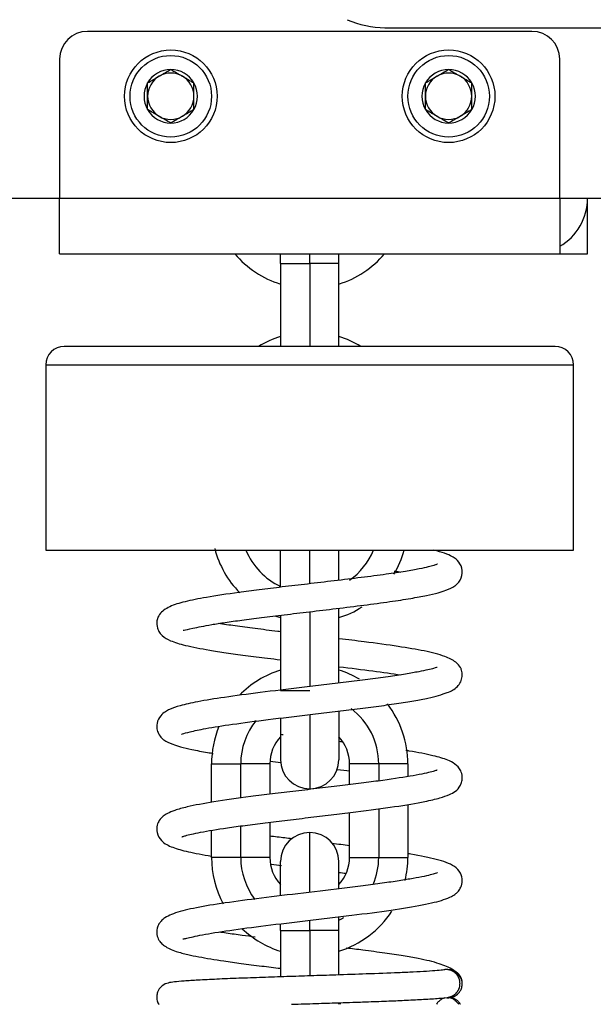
# Model space of a CAD drawing. Header units: millimetres. Extents: x 1088 to 3786, y 72 to 1979.
# Tile 9 of 62: x 2026 to 2088, y 1350 to 1456. Entities that reach past the tile are written whole.
import ezdxf

# ---------------------------------------------------------------- set-up
doc = ezdxf.new("R2010")
doc.units = ezdxf.units.MM

msp = doc.modelspace()

# ---------------------------------------------------------------- linework, layer by layer
for p, q in [((2080.894, 1455.059), (2032.894, 1455.059)), ((2065.016, 1455.459), (2176.771, 1455.459)), ((2029.894, 1452.059), (2029.894, 1437.059)), ((2083.894, 1437.059), (2083.894, 1452.059)), ((2013.288, 1437.059), (2029.895, 1437.059)), ((2029.894, 1431.059), (2029.894, 1437.059)), ((2029.894, 1437.059), (2083.894, 1437.059)), ((2083.894, 1437.059), (2083.894, 1431.059)), ((2083.896, 1437.059), (2191.894, 1437.059)), ((2086.894, 1431.059), (2086.894, 1437.059)), ((2029.894, 1431.059), (2083.894, 1431.059)), ((2053.744, 1430.009), (2053.744, 1431.06)), ((2056.894, 1430.009), (2056.894, 1431.06)), ((2060.044, 1430.009), (2060.044, 1431.06)), ((2083.894, 1431.059), (2086.894, 1431.059)), ((2053.744, 1430.009), (2053.744, 1421.06)), ((2053.744, 1430.009), (2056.894, 1430.009)), ((2060.044, 1430.009), (2056.894, 1430.009)), ((2056.894, 1430.009), (2056.894, 1421.06)), ((2060.044, 1421.06), (2060.044, 1430.009)), ((2056.894, 1421.059), (2030.394, 1421.059)), ((2083.394, 1421.059), (2056.894, 1421.059)), ((2028.394, 1419.059), (2028.394, 1399.059)), ((2028.394, 1419.059), (2056.894, 1419.059)), ((2056.894, 1419.059), (2085.394, 1419.059)), ((2085.394, 1399.059), (2085.394, 1419.059)), ((2028.394, 1399.059), (2056.894, 1399.059)), ((2053.744, 1395.158), (2053.744, 1398.983)), ((2056.894, 1395.476), (2056.894, 1399.06)), ((2056.894, 1399.059), (2085.394, 1399.059)), ((2060.044, 1395.849), (2060.044, 1398.983)), ((2053.744, 1392.051), (2053.744, 1383.909)), ((2056.894, 1392.428), (2056.894, 1384.347)), ((2060.044, 1384.721), (2060.044, 1392.805)), ((2053.744, 1383.909), (2056.894, 1383.909)), ((2060.044, 1381.694), (2060.044, 1376.459)), ((2053.744, 1380.942), (2053.744, 1376.459)), ((2056.894, 1381.288), (2056.894, 1373.309)), ((2046.294, 1376.009), (2049.444, 1376.009)), ((2046.294, 1371.86), (2046.294, 1376.009)), ((2052.594, 1376.009), (2049.444, 1376.009)), ((2049.444, 1372.321), (2049.444, 1376.009)), ((2052.594, 1376.009), (2052.594, 1372.734)), ((2061.194, 1373.762), (2061.194, 1376.009)), ((2064.344, 1376.009), (2061.194, 1376.009)), ((2064.344, 1376.009), (2064.344, 1374.168)), ((2067.494, 1376.009), (2064.344, 1376.009)), ((2067.494, 1376.009), (2067.494, 1374.644)), ((2064.344, 1371.157), (2064.344, 1365.909)), ((2067.494, 1371.634), (2067.494, 1365.909)), ((2061.194, 1365.909), (2061.194, 1370.741)), ((2046.294, 1365.909), (2046.294, 1368.821)), ((2049.444, 1365.909), (2049.444, 1369.303)), ((2052.594, 1369.711), (2052.594, 1365.909)), ((2056.894, 1362.162), (2056.894, 1368.609)), ((2049.444, 1365.909), (2046.294, 1365.909)), ((2052.594, 1365.909), (2049.444, 1365.909)), ((2061.194, 1365.909), (2064.344, 1365.909)), ((2064.344, 1365.909), (2067.494, 1365.909)), ((2053.744, 1361.846), (2053.744, 1365.459)), ((2060.044, 1362.6), (2060.044, 1365.459)), ((2056.894, 1358.009), (2056.894, 1359.148)), ((2060.044, 1358.009), (2060.044, 1359.531)), ((2053.744, 1358.009), (2053.744, 1358.762)), ((2053.744, 1358.009), (2053.744, 1353.021)), ((2053.744, 1358.009), (2056.894, 1358.009)), ((2056.894, 1358.009), (2056.894, 1353.125)), ((2060.044, 1358.009), (2056.894, 1358.009)), ((2060.044, 1353.229), (2060.044, 1358.009)), ((2056.894, 1350.124), (2056.894, 1350.06)), ((2060.044, 1350.06), (2060.044, 1350.228))]:
    msp.add_line(p, q)
for centre, radius in [((2041.894, 1448.059), 5), ((2071.894, 1448.059), 5), ((2041.894, 1448.059), 4.4), ((2071.894, 1448.059), 4.4)]:
    msp.add_circle(centre, radius)
for centre, radius, start, end in [((2065.016, 1465.459), 10, 246.03753, 270), ((2032.894, 1452.059), 3, 90, 180), ((2080.894, 1452.059), 3, 0, 90), ((2041.894, 1448.059), 2.887, 90, 150), ((2041.894, 1448.059), 2.5, 60, 120), ((2041.894, 1448.059), 2.887, 30, 90), ((2071.894, 1448.059), 2.887, 90, 150), ((2071.894, 1448.059), 2.5, 60, 120), ((2071.894, 1448.059), 2.887, 30, 90), ((2041.894, 1448.059), 2.887, 150, 210), ((2041.894, 1448.059), 2.5, 120, 180), ((2041.894, 1448.059), 2.5, 0, 60), ((2041.894, 1448.059), 2.887, 330, 30), ((2071.894, 1448.059), 2.887, 150, 210), ((2071.894, 1448.059), 2.5, 120, 180), ((2071.894, 1448.059), 2.5, 0, 60), ((2071.894, 1448.059), 2.887, 330, 30), ((2041.894, 1448.059), 2.5, 180, 240), ((2041.894, 1448.059), 2.5, 300, 0), ((2071.894, 1448.059), 2.5, 180, 240), ((2071.894, 1448.059), 2.5, 300, 0), ((2041.894, 1448.059), 2.887, 210, 270), ((2041.894, 1448.059), 2.887, 270, 330), ((2071.894, 1448.059), 2.887, 210, 270), ((2071.894, 1448.059), 2.887, 270, 330), ((2041.894, 1448.059), 2.5, 240, 300), ((2071.894, 1448.059), 2.5, 240, 300), ((2080.894, 1437.059), 6, 300.00094, 0), ((2056.894, 1437.909), 10.6, 220.25813, 252.71438), ((2056.894, 1437.909), 10.6, 287.28563, 319.74188), ((2056.894, 1412.009), 10.6, 107.28563, 121.37344), ((2056.894, 1412.009), 10.6, 58.62657, 72.71438), ((2030.394, 1419.059), 2, 90, 180), ((2083.394, 1419.059), 2, 0, 90), ((2056.894, 1401.909), 10.6, 194.60531, 224.50781), ((2056.894, 1401.909), 7.45, 202.49437, 244.98843), ((2056.894, 1401.909), 4.3, 221.51531, 222.89906), ((2056.894, 1401.909), 4.3, 317.10093, 318.48468), ((2056.894, 1401.909), 7.45, 305.35875, 337.50563), ((2056.894, 1401.909), 10.6, 329.14969, 344.40188), ((2056.894, 1401.909), 10.6, 287.28563, 302.23406), ((2056.894, 1401.909), 10.6, 249.82031, 252.71438), ((2056.894, 1376.009), 10.6, 107.28563, 135.7425), ((2056.894, 1376.009), 10.6, 59.5575, 72.71438), ((2056.894, 1376.009), 10.6, 0, 37.56937), ((2056.894, 1376.009), 7.45, 0, 53.15344), ((2056.894, 1376.009), 7.45, 140.93156, 180), ((2056.894, 1376.009), 10.6, 157.56469, 180), ((2056.894, 1376.009), 4.3, 137.10093, 180), ((2056.894, 1376.009), 4.3, 0, 42.89907), ((2056.894, 1376.459), 3.15, 180, 270), ((2056.894, 1376.459), 3.15, 270, 0), ((2056.894, 1365.459), 3.15, 90, 180), ((2056.894, 1365.459), 3.15, 0, 90), ((2056.894, 1365.909), 10.6, 180, 208.13906), ((2056.894, 1365.909), 7.45, 180, 217.38375), ((2056.894, 1365.909), 4.3, 180, 222.89907), ((2056.894, 1365.909), 4.3, 317.10093, 0), ((2056.894, 1365.909), 7.45, 336.91218, 0), ((2056.894, 1365.909), 10.6, 346.46062, 0), ((2056.894, 1365.909), 10.6, 287.28563, 326.81813), ((2056.894, 1365.909), 7.45, 295.01156, 299.70844), ((2056.894, 1365.909), 10.6, 226.54969, 252.71438), ((2056.894, 1340.009), 10.6, 71.46282, 72.71438)]:
    msp.add_arc(centre, radius, start, end)
for points, knots in [([(2039.394, 1449.503), (2039.598, 1449.621), (2039.803, 1449.739), (2040.115, 1449.919), (2040.219, 1449.98), (2040.429, 1450.101), (2040.535, 1450.162), (2040.694, 1450.254), (2040.748, 1450.285), (2040.854, 1450.346), (2040.907, 1450.377), (2041.065, 1450.468), (2041.17, 1450.529), (2041.483, 1450.709), (2041.689, 1450.828), (2041.894, 1450.946)], [0, 0, 0, 0, 0.25, 0.25, 0.375, 0.375, 0.5, 0.5, 0.5625, 0.5625, 0.625, 0.625, 0.75, 0.75, 1, 1, 1, 1]), ([(2041.894, 1450.946), (2042.098, 1450.828), (2042.303, 1450.71), (2042.615, 1450.53), (2042.719, 1450.47), (2042.929, 1450.348), (2043.035, 1450.287), (2043.194, 1450.195), (2043.248, 1450.164), (2043.354, 1450.103), (2043.407, 1450.072), (2043.565, 1449.981), (2043.67, 1449.92), (2043.983, 1449.74), (2044.189, 1449.621), (2044.394, 1449.503)], [0, 0, 0, 0, 0.25, 0.25, 0.375, 0.375, 0.5, 0.5, 0.5625, 0.5625, 0.625, 0.625, 0.75, 0.75, 1, 1, 1, 1]), ([(2069.394, 1449.503), (2069.598, 1449.621), (2069.803, 1449.739), (2070.115, 1449.919), (2070.219, 1449.98), (2070.429, 1450.101), (2070.535, 1450.162), (2070.694, 1450.254), (2070.748, 1450.285), (2070.854, 1450.346), (2070.907, 1450.377), (2071.065, 1450.468), (2071.17, 1450.529), (2071.483, 1450.709), (2071.689, 1450.828), (2071.894, 1450.946)], [0, 0, 0, 0, 0.25, 0.25, 0.375, 0.375, 0.5, 0.5, 0.5625, 0.5625, 0.625, 0.625, 0.75, 0.75, 1, 1, 1, 1]), ([(2071.894, 1450.946), (2072.098, 1450.828), (2072.303, 1450.71), (2072.615, 1450.53), (2072.719, 1450.47), (2072.929, 1450.348), (2073.035, 1450.287), (2073.194, 1450.195), (2073.248, 1450.164), (2073.354, 1450.103), (2073.407, 1450.072), (2073.565, 1449.981), (2073.67, 1449.92), (2073.983, 1449.74), (2074.189, 1449.621), (2074.394, 1449.503)], [0, 0, 0, 0, 0.25, 0.25, 0.375, 0.375, 0.5, 0.5, 0.5625, 0.5625, 0.625, 0.625, 0.75, 0.75, 1, 1, 1, 1]), ([(2039.394, 1446.616), (2039.394, 1446.734), (2039.394, 1446.852), (2039.394, 1447.092), (2039.394, 1447.212), (2039.394, 1447.453), (2039.394, 1447.574), (2039.394, 1447.816), (2039.394, 1447.938), (2039.394, 1448.182), (2039.394, 1448.304), (2039.394, 1448.458), (2039.394, 1448.488), (2039.394, 1448.55), (2039.394, 1448.641), (2039.394, 1448.732), (2039.394, 1449.033), (2039.394, 1449.27), (2039.394, 1449.503)], [0, 0, 0, 0, 0.125, 0.125, 0.25, 0.25, 0.375, 0.375, 0.5, 0.5, 0.625, 0.625, 0.65625, 0.65625, 0.6875, 0.75, 0.75, 1, 1, 1, 1]), ([(2044.394, 1446.616), (2044.394, 1446.734), (2044.394, 1446.852), (2044.394, 1447.092), (2044.394, 1447.212), (2044.394, 1447.453), (2044.394, 1447.574), (2044.394, 1447.816), (2044.394, 1447.938), (2044.394, 1448.182), (2044.394, 1448.304), (2044.394, 1448.458), (2044.394, 1448.488), (2044.394, 1448.55), (2044.394, 1448.641), (2044.394, 1448.732), (2044.394, 1449.033), (2044.394, 1449.27), (2044.394, 1449.503)], [0, 0, 0, 0, 0.125, 0.125, 0.25, 0.25, 0.375, 0.375, 0.5, 0.5, 0.625, 0.625, 0.65625, 0.65625, 0.6875, 0.75, 0.75, 1, 1, 1, 1]), ([(2069.394, 1446.616), (2069.394, 1446.734), (2069.394, 1446.852), (2069.394, 1447.092), (2069.394, 1447.212), (2069.394, 1447.453), (2069.394, 1447.574), (2069.394, 1447.816), (2069.394, 1447.938), (2069.394, 1448.182), (2069.394, 1448.304), (2069.394, 1448.458), (2069.394, 1448.488), (2069.394, 1448.55), (2069.394, 1448.641), (2069.394, 1448.732), (2069.394, 1449.033), (2069.394, 1449.27), (2069.394, 1449.503)], [0, 0, 0, 0, 0.125, 0.125, 0.25, 0.25, 0.375, 0.375, 0.5, 0.5, 0.625, 0.625, 0.65625, 0.65625, 0.6875, 0.75, 0.75, 1, 1, 1, 1]), ([(2074.394, 1446.616), (2074.394, 1446.734), (2074.394, 1446.852), (2074.394, 1447.092), (2074.394, 1447.212), (2074.394, 1447.453), (2074.394, 1447.574), (2074.394, 1447.816), (2074.394, 1447.938), (2074.394, 1448.182), (2074.394, 1448.304), (2074.394, 1448.458), (2074.394, 1448.488), (2074.394, 1448.55), (2074.394, 1448.641), (2074.394, 1448.732), (2074.394, 1449.033), (2074.394, 1449.27), (2074.394, 1449.503)], [0, 0, 0, 0, 0.125, 0.125, 0.25, 0.25, 0.375, 0.375, 0.5, 0.5, 0.625, 0.625, 0.65625, 0.65625, 0.6875, 0.75, 0.75, 1, 1, 1, 1]), ([(2041.894, 1445.173), (2041.689, 1445.291), (2041.484, 1445.409), (2041.172, 1445.589), (2041.068, 1445.649), (2040.858, 1445.771), (2040.752, 1445.832), (2040.593, 1445.924), (2040.539, 1445.955), (2040.433, 1446.016), (2040.38, 1446.047), (2040.222, 1446.138), (2040.117, 1446.199), (2039.804, 1446.379), (2039.598, 1446.498), (2039.394, 1446.616)], [0, 0, 0, 0, 0.25, 0.25, 0.375, 0.375, 0.5, 0.5, 0.5625, 0.5625, 0.625, 0.625, 0.75, 0.75, 1, 1, 1, 1]), ([(2044.394, 1446.616), (2044.189, 1446.498), (2043.984, 1446.38), (2043.672, 1446.2), (2043.568, 1446.139), (2043.358, 1446.018), (2043.252, 1445.957), (2043.093, 1445.865), (2043.039, 1445.834), (2042.933, 1445.773), (2042.88, 1445.742), (2042.722, 1445.651), (2042.617, 1445.59), (2042.304, 1445.41), (2042.098, 1445.291), (2041.894, 1445.173)], [0, 0, 0, 0, 0.25, 0.25, 0.375, 0.375, 0.5, 0.5, 0.5625, 0.5625, 0.625, 0.625, 0.75, 0.75, 1, 1, 1, 1]), ([(2071.894, 1445.173), (2071.689, 1445.291), (2071.484, 1445.409), (2071.172, 1445.589), (2071.068, 1445.649), (2070.858, 1445.771), (2070.752, 1445.832), (2070.593, 1445.924), (2070.539, 1445.955), (2070.433, 1446.016), (2070.38, 1446.047), (2070.222, 1446.138), (2070.117, 1446.199), (2069.804, 1446.379), (2069.598, 1446.498), (2069.394, 1446.616)], [0, 0, 0, 0, 0.25, 0.25, 0.375, 0.375, 0.5, 0.5, 0.5625, 0.5625, 0.625, 0.625, 0.75, 0.75, 1, 1, 1, 1]), ([(2074.394, 1446.616), (2074.189, 1446.498), (2073.984, 1446.38), (2073.672, 1446.2), (2073.568, 1446.139), (2073.358, 1446.018), (2073.252, 1445.957), (2073.093, 1445.865), (2073.039, 1445.834), (2072.933, 1445.773), (2072.88, 1445.742), (2072.722, 1445.651), (2072.617, 1445.59), (2072.304, 1445.41), (2072.098, 1445.291), (2071.894, 1445.173)], [0, 0, 0, 0, 0.25, 0.25, 0.375, 0.375, 0.5, 0.5, 0.5625, 0.5625, 0.625, 0.625, 0.75, 0.75, 1, 1, 1, 1]), ([(2043.218, 1390.453), (2043.233, 1390.439), (2043.365, 1390.413), (2044.15, 1390.64), (2045.91, 1390.982), (2047.782, 1391.275), (2049.587, 1391.53), (2051.726, 1391.807), (2054.185, 1392.107), (2056.916, 1392.43), (2059.838, 1392.777), (2062.803, 1393.142), (2065.522, 1393.506), (2067.779, 1393.854), (2069.494, 1394.174), (2070.731, 1394.465), (2071.78, 1394.789), (2072.384, 1395.076), (2072.906, 1395.47), (2073.461, 1396.321), (2073.324, 1397.43), (2072.743, 1398.098), (2072.181, 1398.455), (2071.491, 1398.742), (2070.725, 1398.957), (2070.283, 1399.064)], [0, 0, 0, 0, 0.0231412, 0.0848874, 0.1516357, 0.1896788, 0.2309195, 0.2753855, 0.3231053, 0.3741072, 0.4284162, 0.4860572, 0.545051, 0.5986246, 0.6461925, 0.6877042, 0.7230971, 0.7751957, 0.793766, 0.8250868, 0.8576338, 0.8892633, 0.9108163, 0.9543695, 1, 1, 1, 1]), ([(2070.695, 1397.552), (2070.699, 1397.557), (2070.709, 1397.572), (2070.591, 1397.513), (2070.296, 1397.417), (2069.699, 1397.254), (2068.709, 1397.041), (2067.208, 1396.775), (2065.117, 1396.46), (2062.503, 1396.114), (2059.609, 1395.763), (2056.714, 1395.425), (2053.972, 1395.103), (2051.466, 1394.798), (2048.619, 1394.428), (2045.776, 1394.002), (2043.411, 1393.538), (2041.99, 1393.111), (2041.121, 1392.61), (2040.691, 1392.203), (2040.351, 1391.567), (2040.392, 1390.689), (2040.68, 1390.15), (2041.126, 1389.661), (2041.906, 1389.242), (2043.476, 1388.763), (2045.597, 1388.355), (2047.872, 1388.002), (2049.964, 1387.714), (2051.965, 1387.461), (2053.263, 1387.304), (2053.734, 1387.247)], [0, 0, 0, 0, 0.0036333, 0.0196485, 0.0406356, 0.0666954, 0.0979051, 0.134324, 0.1759915, 0.2224499, 0.2681662, 0.3115408, 0.3525485, 0.3911629, 0.4273588, 0.4922324, 0.5473723, 0.5986073, 0.6240443, 0.6492276, 0.6711774, 0.6894571, 0.7029293, 0.7177996, 0.7577456, 0.8091405, 0.8698444, 0.9037646, 0.9400433, 0.9784921, 1, 1, 1, 1]), ([(2066.021, 1396.816), (2066.163, 1396.795), (2066.402, 1396.759), (2066.634, 1396.723), (2066.73, 1396.707)], [0, 0, 0, 0, 0.5825892, 1, 1, 1, 1]), ([(2053.746, 1390.266), (2053.646, 1390.278), (2052.707, 1390.391), (2051.007, 1390.602), (2048.858, 1390.889), (2047.619, 1391.071), (2047.067, 1391.158)], [0, 0, 0, 0, 0.0402249, 0.377884, 0.7011134, 1, 1, 1, 1]), ([(2043.053, 1379.196), (2043.061, 1379.19), (2043.226, 1379.264), (2043.956, 1379.482), (2045.684, 1379.844), (2048.549, 1380.297), (2052.425, 1380.799), (2056.203, 1381.245), (2059.356, 1381.617), (2061.769, 1381.909), (2064.121, 1382.21), (2066.283, 1382.512), (2068.151, 1382.812), (2070.085, 1383.177), (2071.777, 1383.67), (2072.626, 1384.075), (2073.197, 1384.761), (2073.381, 1385.385), (2073.374, 1385.796), (2073.277, 1386.205), (2073.103, 1386.555), (2072.628, 1387.078), (2071.422, 1387.681), (2069.361, 1388.206), (2066.471, 1388.69), (2063.261, 1389.127), (2060.999, 1389.404), (2060.076, 1389.515)], [0, 0, 0, 0, 0.0164734, 0.0568325, 0.1071485, 0.1672208, 0.2327291, 0.3021492, 0.3384569, 0.3757716, 0.4140994, 0.4534134, 0.4913173, 0.5263779, 0.5880252, 0.6383848, 0.6570365, 0.6710645, 0.6810662, 0.6876662, 0.6989263, 0.7300554, 0.7747198, 0.8345618, 0.8938424, 0.9574444, 1, 1, 1, 1]), ([(2070.643, 1386.406), (2070.639, 1386.416), (2070.561, 1386.385), (2070.293, 1386.317), (2069.672, 1386.156), (2068.675, 1385.946), (2067.242, 1385.691), (2065.38, 1385.406), (2063.204, 1385.11), (2060.859, 1384.817), (2058.452, 1384.53), (2055.306, 1384.161), (2051.54, 1383.714), (2047.693, 1383.203), (2044.838, 1382.738), (2042.924, 1382.311), (2041.916, 1381.968), (2041.303, 1381.656), (2040.742, 1381.202), (2040.382, 1380.552), (2040.365, 1379.789), (2040.563, 1379.214), (2040.901, 1378.79), (2041.309, 1378.464), (2041.94, 1378.152), (2042.973, 1377.831), (2044.201, 1377.539), (2045.442, 1377.307), (2046.273, 1377.169), (2046.481, 1377.135)], [0, 0, 0, 0, 0.0169621, 0.0454338, 0.0774875, 0.1131779, 0.152512, 0.1954338, 0.2391903, 0.2819428, 0.3236821, 0.3643983, 0.4424938, 0.5164105, 0.5838348, 0.6409216, 0.6875628, 0.7082611, 0.7322512, 0.7606471, 0.7771502, 0.7918579, 0.8097421, 0.8248559, 0.8723682, 0.9046877, 0.9426329, 0.98597, 1, 1, 1, 1]), ([(2060.06, 1386.496), (2061.332, 1386.342), (2063.729, 1386.044), (2065.807, 1385.748), (2066.697, 1385.608)], [0, 0, 0, 0, 0.5146161, 1, 1, 1, 1]), ([(2043.074, 1368.131), (2043.075, 1368.131), (2043.086, 1368.131), (2043.17, 1368.156), (2043.494, 1368.264), (2044.126, 1368.426), (2045.445, 1368.702), (2047.418, 1369.026), (2049.915, 1369.373), (2052.104, 1369.654), (2054.507, 1369.945), (2057.012, 1370.24), (2059.499, 1370.533), (2062.624, 1370.913), (2066.142, 1371.377), (2069.114, 1371.881), (2070.916, 1372.301), (2071.945, 1372.656), (2072.616, 1373.021), (2073.097, 1373.485), (2073.349, 1374.112), (2073.397, 1374.708), (2073.173, 1375.455), (2072.544, 1376.076), (2071.7, 1376.478), (2070.205, 1376.926), (2068.503, 1377.249), (2067.403, 1377.429), (2067.282, 1377.448)], [0, 0, 0, 0, 0.0011877, 0.0200439, 0.0454822, 0.0773892, 0.1121086, 0.1861454, 0.2256557, 0.2667153, 0.3092907, 0.3526991, 0.3952413, 0.4368542, 0.5171566, 0.5940007, 0.6432692, 0.685469, 0.7179122, 0.7494923, 0.7624589, 0.7755007, 0.7939574, 0.8280925, 0.8658541, 0.9241123, 0.9917752, 1, 1, 1, 1]), ([(2070.641, 1375.313), (2070.64, 1375.314), (2070.629, 1375.321), (2070.517, 1375.29), (2070.092, 1375.161), (2069.281, 1374.961), (2067.699, 1374.653), (2065.459, 1374.311), (2062.739, 1373.951), (2060.433, 1373.666), (2057.955, 1373.371), (2055.392, 1373.071), (2052.878, 1372.771), (2049.804, 1372.389), (2046.514, 1371.931), (2043.882, 1371.438), (2042.368, 1371.026), (2041.562, 1370.691), (2041.095, 1370.408), (2040.683, 1370), (2040.369, 1369.349), (2040.37, 1368.388), (2040.989, 1367.504), (2042.078, 1366.958), (2043.708, 1366.518), (2045.343, 1366.208), (2046.281, 1366.052)], [0, 0, 0, 0, 0.0013083, 0.0243159, 0.053439, 0.0885402, 0.1259972, 0.2042231, 0.2452144, 0.287349, 0.3306037, 0.3749498, 0.4193299, 0.4620911, 0.5426113, 0.6169639, 0.6625424, 0.6989545, 0.7246969, 0.7472274, 0.76269, 0.7845769, 0.8182764, 0.8751977, 0.9355414, 1, 1, 1, 1]), ([(2055.005, 1367.916), (2054.465, 1367.98), (2053.647, 1368.078), (2052.845, 1368.176), (2052.573, 1368.21)], [0, 0, 0, 0, 0.6565622, 1, 1, 1, 1]), ([(2043.19, 1357.14), (2043.203, 1357.131), (2043.272, 1357.118), (2043.705, 1357.223), (2045.165, 1357.552), (2048.184, 1358.046), (2052.128, 1358.563), (2055.937, 1359.014), (2059.084, 1359.384), (2062.188, 1359.757), (2065.74, 1360.216), (2068.609, 1360.679), (2070.354, 1361.058), (2071.407, 1361.353), (2072.152, 1361.653), (2072.606, 1361.932), (2072.942, 1362.236), (2073.274, 1362.736), (2073.439, 1363.492), (2073.18, 1364.357), (2072.514, 1364.988), (2071.648, 1365.391), (2070.316, 1365.786), (2068.786, 1366.097), (2067.62, 1366.293), (2067.519, 1366.309)], [0, 0, 0, 0, 0.0162163, 0.0491046, 0.1183622, 0.1911827, 0.2674754, 0.3471421, 0.3883407, 0.4301815, 0.511341, 0.5890112, 0.6267309, 0.6622012, 0.6998588, 0.7260125, 0.7414468, 0.7552716, 0.7741757, 0.8021396, 0.8377522, 0.8770302, 0.9185279, 0.9929911, 1, 1, 1, 1]), ([(2070.692, 1364.256), (2070.688, 1364.258), (2070.643, 1364.24), (2070.445, 1364.172), (2069.921, 1364.02), (2069.022, 1363.816), (2067.748, 1363.579), (2066.148, 1363.323), (2064.256, 1363.053), (2062.113, 1362.774), (2059.043, 1362.398), (2055.067, 1361.935), (2050.599, 1361.396), (2046.836, 1360.877), (2043.958, 1360.373), (2042.217, 1359.895), (2041.292, 1359.428), (2040.872, 1359.085), (2040.657, 1358.818), (2040.419, 1358.369), (2040.324, 1357.586), (2040.599, 1356.977), (2040.861, 1356.648), (2041.371, 1356.22), (2042.32, 1355.786), (2043.66, 1355.436), (2045.226, 1355.119), (2047.178, 1354.8), (2049.535, 1354.471), (2051.596, 1354.206), (2053.053, 1354.028), (2053.733, 1353.946)], [0, 0, 0, 0, 0.0086742, 0.0291885, 0.0561283, 0.0882815, 0.1216097, 0.155805, 0.1908269, 0.2266303, 0.263145, 0.3346428, 0.4031356, 0.4686988, 0.5312327, 0.5907767, 0.6184894, 0.6399276, 0.6544956, 0.6624405, 0.6827918, 0.7002906, 0.7148191, 0.7332191, 0.7782397, 0.8133441, 0.8433193, 0.8990425, 0.9321749, 0.968756, 1, 1, 1, 1]), ([(2051.017, 1357.305), (2050.536, 1357.367), (2049.445, 1357.511), (2048.146, 1357.694), (2047.358, 1357.815), (2047.106, 1357.855)], [0, 0, 0, 0, 0.3357278, 0.7812504, 1, 1, 1, 1]), ([(2073.374, 1352.308), (2073.364, 1352.601), (2073.187, 1353.106), (2072.513, 1353.718), (2071.72, 1354.14), (2070.531, 1354.58), (2069.001, 1354.937), (2066.964, 1355.296), (2064.969, 1355.594), (2062.882, 1355.871), (2061.446, 1356.049), (2060.844, 1356.122)], [0, 0, 0, 0, 0.1247417, 0.230771, 0.3166078, 0.3886503, 0.5626985, 0.6671348, 0.782995, 0.9102867, 1, 1, 1, 1]), ([(2071.366, 1353.783), (2071.212, 1353.755), (2070.752, 1353.699), (2069.607, 1353.617), (2068.162, 1353.539), (2066.063, 1353.445), (2063.259, 1353.338), (2059.969, 1353.226), (2057.051, 1353.13), (2054.373, 1353.043), (2051.747, 1352.954), (2049.175, 1352.862), (2046.809, 1352.767), (2044.83, 1352.672), (2043.322, 1352.579), (2042.265, 1352.48), (2041.697, 1352.396), (2041.126, 1352.218), (2040.693, 1351.812), (2040.478, 1351.439), (2040.364, 1351.033), (2040.381, 1350.559), (2040.499, 1350.203), (2040.605, 1350.062), (2040.627, 1350.036)], [0, 0, 0, 0, 0.0608987, 0.118201, 0.1719247, 0.2220122, 0.310922, 0.3849965, 0.4442609, 0.4998876, 0.5580813, 0.6188564, 0.6822287, 0.7456345, 0.804495, 0.8588289, 0.9071463, 0.9424547, 0.9565658, 0.9648911, 0.9747063, 0.9858205, 0.997323, 1, 1, 1, 1]), ([(2071.961, 1353.774), (2071.961, 1353.774), (2071.96, 1353.78), (2071.771, 1353.82), (2071.558, 1353.803), (2071.366, 1353.783)], [0, 0, 0, 0, 0.0087887, 0.3767573, 1, 1, 1, 1]), ([(2071.691, 1350.776), (2071.737, 1350.771), (2071.909, 1350.76), (2072.286, 1350.804), (2072.774, 1351.033), (2073.129, 1351.412), (2073.332, 1351.869), (2073.373, 1352.15), (2073.374, 1352.308)], [0, 0, 0, 0, 0.063195, 0.2197462, 0.4237701, 0.6725998, 0.8259937, 1, 1, 1, 1]), ([(2054.944, 1350.059), (2055.078, 1350.064), (2056.04, 1350.096), (2057.806, 1350.153), (2059.878, 1350.222), (2061.668, 1350.282), (2063.472, 1350.346), (2065.445, 1350.42), (2067.471, 1350.506), (2069.349, 1350.601), (2071, 1350.712), (2071.69, 1350.793), (2071.927, 1350.836)], [0, 0, 0, 0, 0.0177864, 0.1271314, 0.2275536, 0.2893862, 0.368298, 0.4784871, 0.5818606, 0.7031209, 0.842452, 1, 1, 1, 1]), ([(2071.47, 1350.753), (2071.47, 1350.753), (2071.409, 1350.736), (2071.291, 1350.695), (2071.122, 1350.611), (2070.965, 1350.506), (2070.821, 1350.383), (2070.695, 1350.243), (2070.621, 1350.135), (2070.583, 1350.072), (2070.578, 1350.064), (2070.576, 1350.059)], [0, 0, 0, 0, 0.0000257, 0.1625945, 0.3240647, 0.4870369, 0.6496058, 0.8110761, 0.9740484, 0.9870361, 1, 1, 1, 1]), ([(2073.173, 1350.06), (2073.17, 1350.065), (2073.164, 1350.076), (2073.154, 1350.092), (2073.144, 1350.108), (2073.134, 1350.124), (2073.124, 1350.139), (2073.113, 1350.155), (2073.102, 1350.171), (2073.091, 1350.186), (2073.08, 1350.201), (2073.044, 1350.249), (2072.98, 1350.327), (2072.879, 1350.426), (2072.77, 1350.515), (2072.649, 1350.596), (2072.517, 1350.667), (2072.375, 1350.726), (2072.229, 1350.769), (2072.061, 1350.801), (2071.934, 1350.809), (2071.858, 1350.809), (2071.85, 1350.809)], [0, 0, 0, 0, 0.0117755, 0.0235638, 0.0353668, 0.0471864, 0.0590244, 0.0708826, 0.0827629, 0.0946672, 0.1065972, 0.1185547, 0.2074846, 0.2956992, 0.3839969, 0.4731741, 0.5696129, 0.665118, 0.7607072, 0.8573955, 0.9856801, 1, 1, 1, 1]), ([(2072.99, 1350.065), (2072.958, 1350.115), (2072.862, 1350.223), (2072.693, 1350.373), (2072.488, 1350.561), (2072.305, 1350.663), (2072.118, 1350.74), (2071.986, 1350.783), (2071.919, 1350.802)], [0, 0, 0, 0, 0.2593106, 0.4063405, 0.5006791, 0.6257447, 0.8078556, 1, 1, 1, 1])]:
    msp.add_open_spline(points, degree=3, knots=knots)
for points in [[(2054.016, 1379.13), (2053.921, 1379.142), (2053.826, 1379.153), (2053.732, 1379.164)], [(2060.386, 1378.378), (2060.274, 1378.391), (2060.162, 1378.405), (2060.05, 1378.418)], [(2052.633, 1376.284), (2053.018, 1376.237), (2053.406, 1376.189), (2053.797, 1376.142)], [(2059.905, 1375.414), (2060.35, 1375.361), (2060.789, 1375.307), (2061.222, 1375.254)], [(2061.21, 1367.178), (2060.583, 1367.255), (2059.945, 1367.331), (2059.3, 1367.408)], [(2052.734, 1365.167), (2053.106, 1365.122), (2053.481, 1365.077), (2053.859, 1365.031)], [(2060.051, 1364.297), (2060.298, 1364.267), (2060.544, 1364.237), (2060.787, 1364.207)]]:
    msp.add_open_spline(points, degree=3)
for points, weights, knots in [([(2072.761, 1351.319), (2073.104, 1351.717), (2073.362, 1352.421), (2073.01, 1353.085), (2072.39, 1353.636), (2072.076, 1353.804), (2071.712, 1353.848), (2071.368, 1353.783)], [0.585786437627, 0.585786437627, 0.552284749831, 0.585786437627, 0.585786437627, 0.574806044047, 0.57170408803, 0.573746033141], [0, 0, 0, 0, 0, 0.63593, 0.63593, 0.63593, 1, 1, 1, 1, 1]), ([(2073.374, 1352.319), (2073.372, 1352.647), (2073.274, 1352.971), (2073.082, 1353.236), (2072.702, 1353.572), (2072.484, 1353.704), (2072.229, 1353.781), (2071.964, 1353.797)], [0.573319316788, 0.57249703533, 0.576342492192, 0.585786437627, 0.585786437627, 0.579624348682, 0.575228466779, 0.573726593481], [0, 0, 0, 0, 0, 0.553168, 0.553168, 0.553168, 1, 1, 1, 1, 1])]:
    msp.add_rational_spline(points, weights, degree=4, knots=knots)
msp.add_rational_spline([(2071.911, 1350.833), (2072.17, 1350.879), (2072.413, 1350.987), (2072.613, 1351.147), (2072.761, 1351.319)], [0.573664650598, 0.5750887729, 0.579492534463, 0.585786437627, 0.585786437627], degree=4)

doc.saveas('drawing.dxf')
